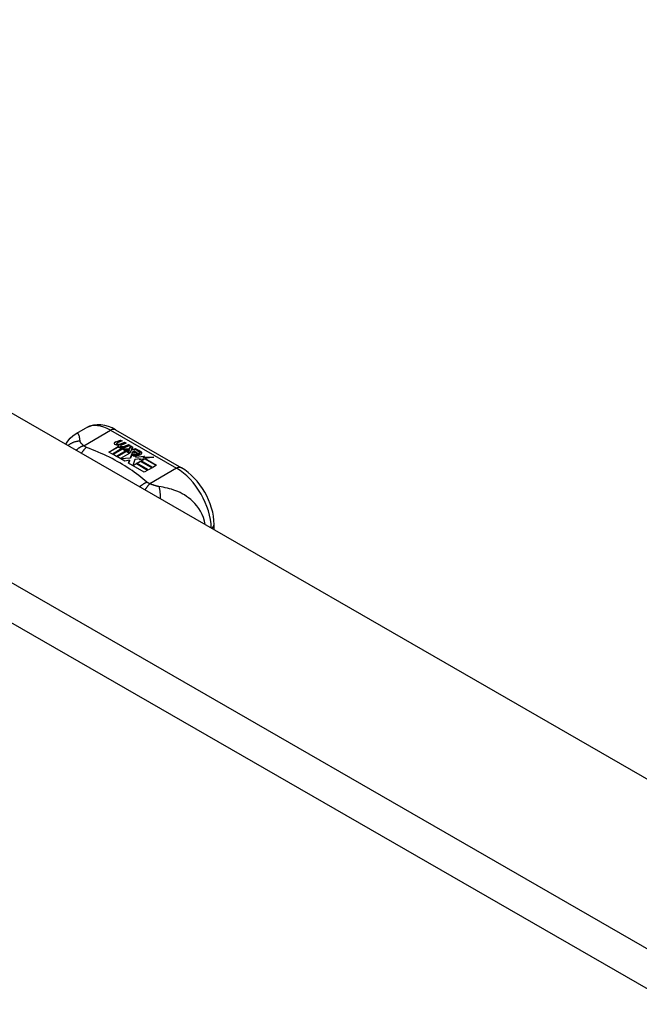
# Model space of a CAD drawing. Header units: inches. Extents: x 532.5 to 626.3, y 209.5 to 285.5.
# Tile 12 of 55: x 535.9 to 538.4, y 281.5 to 285.4. Entities that reach past the tile are written whole.
import ezdxf

# ---------------------------------------------------------------- set-up
doc = ezdxf.new("R2010")
doc.units = ezdxf.units.IN
doc.header["$MEASUREMENT"] = 0
doc.layers.add('Visible Edges(ANSI)', color=7, linetype='Continuous', lineweight=25)
doc.layers.add('Visible Tangent Edges(ANSI)', color=7, linetype='Continuous', lineweight=25)

msp = doc.modelspace()

# ---------------------------------------------------------------- linework, layer by layer
at = {"layer": 'Visible Edges(ANSI)'}
for p, q in [((533.1409, 285.4434), (579.5306, 258.7293)), ((536.1389, 283.7835), (536.179, 283.8066)), ((536.2969, 283.7989), (536.5614, 283.6466)), ((536.2982, 283.7504), (536.3175, 283.7578)), ((536.3175, 283.7578), (536.3238, 283.7543)), ((536.3175, 283.7578), (536.3175, 283.7562)), ((536.2706, 283.7098), (536.3081, 283.7314)), ((536.3081, 283.7297), (536.272, 283.709)), ((536.3227, 283.7237), (536.2846, 283.7017)), ((536.2866, 283.7006), (536.3247, 283.7225)), ((536.3247, 283.7209), (536.288, 283.6998)), ((536.3175, 283.7562), (536.2982, 283.7487)), ((536.3436, 283.7173), (536.3006, 283.6925)), ((536.3014, 283.7436), (536.3014, 283.7419)), ((536.3025, 283.6914), (536.349, 283.7181)), ((536.3238, 283.7543), (536.3046, 283.7466)), ((536.3081, 283.7314), (536.3081, 283.7297)), ((536.31, 283.7408), (536.31, 283.7392)), ((536.31, 283.7392), (536.31, 283.7376)), ((536.3201, 283.7285), (536.3169, 283.727)), ((536.3169, 283.727), (536.3227, 283.7237)), ((536.3169, 283.727), (536.3169, 283.7254)), ((536.3213, 283.7229), (536.3169, 283.7254)), ((536.3173, 283.7344), (536.3173, 283.7328)), ((536.3221, 283.7536), (536.3175, 283.7562)), ((536.3199, 283.7268), (536.3249, 283.7292)), ((536.3253, 283.7237), (536.3199, 283.7268)), ((536.3396, 283.7451), (536.3205, 283.7374)), ((536.3209, 283.7437), (536.3334, 283.7487)), ((536.3334, 283.7471), (536.3209, 283.7421)), ((536.3209, 283.7437), (536.3209, 283.7421)), ((536.3249, 283.7276), (536.3215, 283.7259)), ((536.3249, 283.7292), (536.3235, 283.73)), ((536.3247, 283.7225), (536.3351, 283.7165)), ((536.3247, 283.7225), (536.3247, 283.7209)), ((536.3351, 283.7149), (536.3247, 283.7209)), ((536.3249, 283.7292), (536.3249, 283.7276)), ((536.3556, 283.7359), (536.3253, 283.7237)), ((536.328, 283.7222), (536.352, 283.7228)), ((536.3357, 283.7177), (536.328, 283.7222)), ((536.352, 283.7211), (536.3307, 283.7206)), ((536.3334, 283.7487), (536.3396, 283.7451)), ((536.3334, 283.7487), (536.3334, 283.7471)), ((536.3379, 283.7445), (536.3334, 283.7471)), ((536.3351, 283.7165), (536.3436, 283.7173)), ((536.3507, 283.7191), (536.3357, 283.7177)), ((536.3369, 283.7345), (536.3494, 283.7395)), ((536.3494, 283.7379), (536.3369, 283.7329)), ((536.349, 283.7181), (536.3442, 283.7113)), ((536.3467, 283.7114), (536.3517, 283.7185)), ((536.3494, 283.7395), (536.3556, 283.7359)), ((536.3494, 283.7395), (536.3494, 283.7379)), ((536.3539, 283.7353), (536.3494, 283.7379)), ((536.3517, 283.7185), (536.3507, 283.7191)), ((536.3517, 283.7185), (536.3517, 283.7169)), ((536.352, 283.7228), (536.3588, 283.7341)), ((536.3588, 283.7324), (536.352, 283.7211)), ((536.352, 283.7228), (536.352, 283.7211)), ((536.3604, 283.718), (536.3543, 283.707)), ((536.3588, 283.7341), (536.3665, 283.7297)), ((536.3588, 283.7341), (536.3588, 283.7324)), ((536.3656, 283.7285), (536.3588, 283.7324)), ((536.3851, 283.7189), (536.3604, 283.718)), ((536.3665, 283.7297), (536.3608, 283.7223)), ((536.3608, 283.7223), (536.3619, 283.7217)), ((536.3608, 283.7223), (536.3608, 283.7207)), ((536.3619, 283.7201), (536.3608, 283.7207)), ((536.3619, 283.7217), (536.3775, 283.7233)), ((536.3775, 283.7217), (536.3619, 283.7201)), ((536.3619, 283.7217), (536.3619, 283.7201)), ((536.3775, 283.7233), (536.3851, 283.7189)), ((536.3775, 283.7233), (536.3775, 283.7217)), ((536.3825, 283.7188), (536.3775, 283.7217)), ((536.2846, 283.7017), (536.2706, 283.7098)), ((536.3006, 283.6925), (536.2866, 283.7006)), ((536.3341, 283.6732), (536.3025, 283.6914)), ((536.3471, 283.7154), (536.304, 283.6906)), ((536.3548, 283.7052), (536.3173, 283.6836)), ((536.3173, 283.6836), (536.3576, 283.687)), ((536.3173, 283.6836), (536.3173, 283.6829)), ((536.3576, 283.6853), (536.3187, 283.6821)), ((536.3351, 283.7165), (536.3351, 283.7149)), ((536.3402, 283.7154), (536.3351, 283.7149)), ((536.3442, 283.7113), (536.3548, 283.7052)), ((536.3442, 283.7113), (536.3442, 283.7097)), ((536.3534, 283.7044), (536.3442, 283.7097)), ((536.3543, 283.707), (536.3467, 283.7114)), ((536.3517, 283.7169), (536.3475, 283.711)), ((536.3576, 283.687), (536.3619, 283.7007)), ((536.3619, 283.699), (536.3576, 283.6853)), ((536.3576, 283.687), (536.3576, 283.6853)), ((536.3619, 283.7007), (536.3619, 283.699)), ((536.3737, 283.6799), (536.3658, 283.6553)), ((536.3698, 283.7038), (536.3698, 283.7022)), ((536.3734, 283.7128), (536.3734, 283.7112)), ((536.3734, 283.7128), (536.3907, 283.7029)), ((536.3907, 283.7012), (536.3734, 283.7112)), ((536.3962, 283.6822), (536.3737, 283.6799)), ((536.3857, 283.7008), (536.3744, 283.7074)), ((536.3799, 283.6947), (536.3777, 283.6897)), ((536.3777, 283.6897), (536.4133, 283.6932)), ((536.4108, 283.6913), (536.3777, 283.6881)), ((536.3777, 283.6897), (536.3777, 283.6881)), ((536.3822, 283.7143), (536.3864, 283.7167)), ((536.3864, 283.7151), (536.3841, 283.7138)), ((536.3857, 283.7008), (536.3857, 283.6992)), ((536.3864, 283.7167), (536.3864, 283.7151)), ((536.3907, 283.7029), (536.3907, 283.7012)), ((536.4134, 283.6828), (536.3923, 283.6789)), ((536.3923, 283.6789), (536.3962, 283.6822)), ((536.394, 283.7061), (536.394, 283.7045)), ((536.3962, 283.6806), (536.3948, 283.6794)), ((536.3962, 283.6822), (536.3962, 283.6806)), ((536.3998, 283.6749), (536.4134, 283.6828)), ((536.4134, 283.6811), (536.4013, 283.6741)), ((536.4133, 283.6932), (536.4075, 283.6888)), ((536.4075, 283.6888), (536.45, 283.6894)), ((536.4075, 283.6888), (536.4075, 283.6871)), ((536.4402, 283.6876), (536.4075, 283.6871)), ((536.4134, 283.6828), (536.4134, 283.6811)), ((536.45, 283.6894), (536.4158, 283.6832)), ((536.4158, 283.6832), (536.4615, 283.6569)), ((536.4158, 283.6832), (536.4158, 283.6816)), ((536.4601, 283.656), (536.4158, 283.6816)), ((536.3529, 283.6766), (536.3341, 283.6732)), ((536.3489, 283.6647), (536.3529, 283.6766)), ((536.412, 283.6284), (536.3489, 283.6647)), ((536.3529, 283.6749), (536.3494, 283.6644)), ((536.3529, 283.6766), (536.3529, 283.6749)), ((536.3658, 283.6553), (536.3806, 283.6639)), ((536.3658, 283.6553), (536.3658, 283.655)), ((536.3806, 283.6622), (536.3669, 283.6543)), ((536.3806, 283.6639), (536.4271, 283.6371)), ((536.3806, 283.6639), (536.3806, 283.6622)), ((536.4257, 283.6363), (536.3806, 283.6622)), ((536.3826, 283.665), (536.3977, 283.6737)), ((536.4291, 283.6382), (536.3826, 283.665)), ((536.3977, 283.6721), (536.384, 283.6642)), ((536.3977, 283.6737), (536.4442, 283.6469)), ((536.3977, 283.6737), (536.3977, 283.6721)), ((536.4428, 283.6461), (536.3977, 283.6721)), ((536.4464, 283.6482), (536.3998, 283.6749)), ((536.4442, 283.6469), (536.4291, 283.6382)), ((536.4615, 283.6569), (536.4464, 283.6482)), ((536.4271, 283.6371), (536.412, 283.6284)), ((536.6925, 283.3982), (536.6925, 283.4196))]:
    msp.add_line(p, q, dxfattribs=at)
at = {"layer": 'Visible Edges(ANSI)', "flags": 128}
for points in [[(536.2969, 283.7989), (536.2829, 283.8062), (536.2685, 283.812), (536.2537, 283.8162), (536.2386, 283.8187), (536.2233, 283.8191), (536.208, 283.8174), (536.1931, 283.8132), (536.179, 283.8066)], [(536.0975, 283.7408), (536.1053, 283.7534), (536.115, 283.7649), (536.1263, 283.775), (536.1389, 283.7835)], [(536.6925, 283.4196), (536.6918, 283.4357), (536.6898, 283.452), (536.6867, 283.4685), (536.6824, 283.485), (536.6769, 283.5014), (536.6704, 283.5176), (536.663, 283.5335), (536.6546, 283.5491), (536.6453, 283.5641), (536.6352, 283.5786), (536.6244, 283.5923), (536.6129, 283.6052), (536.6008, 283.6172), (536.5882, 283.6281), (536.575, 283.638), (536.5614, 283.6466)]]:
    msp.add_lwpolyline(points, dxfattribs=at)
at = {"layer": 'Visible Edges(ANSI)'}
for centre, major_axis, start_param, end_param in [((536.2981, 283.7443), (-0.007, 0), 5.820233, 7.062977), ((536.2981, 283.7427), (-0.007, 0), 5.820233, 6.078955), ((536.309, 283.7412), (0.0192, 0), 2.164208, 2.67864), ((536.309, 283.7396), (-0.0192, 0), 5.305801, 5.820233), ((536.3047, 283.7481), (-0.0164, 0), 0.779792, 1.90155), ((536.3054, 283.7436), (-0.004, 0), 5.90879, 7.175095), ((536.3054, 283.7419), (-0.004, 0), 0, 0.89191), ((536.3093, 283.7427), (-0.0082, 0), 5.323118, 5.90879), ((536.3082, 283.7455), (0.0084, 0), 4.033503, 4.932446), ((536.3082, 283.7439), (-0.0084, 0), 0.89191, 1.767313), ((536.3135, 283.7353), (-0.00676, 0), 5.794367, 7.059467), ((536.3135, 283.7336), (-0.00676, 0), 5.794367, 6.071487), ((536.3244, 283.7319), (0.0192, 0), 2.419321, 2.652775), ((536.3244, 283.7303), (-0.0192, 0), 5.560914, 5.794367), ((536.3196, 283.7378), (0.016, 0), 3.905964, 4.740051), ((536.3196, 283.7361), (-0.016, 0), 0.764371, 1.402544), ((536.3201, 283.739), (-0.016, 0), 0.776281, 1.787416), ((536.3028, 283.7582), (0.031, 0), 4.949028, 5.337665), ((536.3028, 283.7565), (-0.031, 0), 1.80809, 2.196072), ((536.3213, 283.7344), (-0.004, 0), 5.908937, 7.173827), ((536.3213, 283.7328), (-0.004, 0), 0, 0.890642), ((536.3252, 283.7336), (-0.0082, 0), 5.323254, 5.908937), ((536.324, 283.7364), (0.0084, 0), 4.032234, 4.932287), ((536.324, 283.7348), (-0.0084, 0), 0.890642, 1.484281), ((536.324, 283.7348), (-0.0084, 0), 1.514337, 1.790695), ((536.3191, 283.7491), (0.031, 0), 4.932287, 5.323254), ((536.3191, 283.7475), (-0.031, 0), 1.790695, 2.181662), ((536.3721, 283.7045), (-0.0101, 0), 5.913952, 6.982716), ((536.3806, 283.7074), (0.022, 0), 3.701478, 4.680599), ((536.3806, 283.7058), (-0.022, 0), 0.559885, 1.507168), ((536.3721, 283.7029), (-0.0101, 0), 5.913952, 6.142632), ((536.3802, 283.7027), (-0.0188, 0), 5.081623, 5.913952), ((536.3802, 283.7011), (-0.0188, 0), 5.081623, 5.913952), ((536.3806, 283.7074), (-0.0199, 0), 0.617996, 1.556283), ((536.3762, 283.7038), (-0.00637, 0), 4.999578, 6.390788), ((536.3762, 283.7022), (-0.00637, 0), 0, 0.107602), ((536.3771, 283.7039), (-0.0073, 0), 0.107602, 1.123637), ((536.3771, 283.7023), (-0.0073, 0), 0.107602, 1.123637), ((536.3788, 283.7059), (0.0112, 0), 4.26523, 5.375571), ((536.3788, 283.7043), (0.0112, 0), 4.26523, 5.375571), ((536.3807, 283.7112), (-0.0265, 0), 1.556283, 2.296236), ((536.3744, 283.7034), (0.0205, 0), 0.343453, 1.17916), ((536.3676, 283.6961), (0.0405, 0), 0.638101, 1.087938), ((536.3676, 283.6944), (-0.0405, 0), 3.779694, 4.229531), ((536.3876, 283.7061), (0.0064, 0), 5.210263, 6.626638), ((536.3876, 283.7045), (0.0064, 0), 5.210263, 6.283185), ((536.3896, 283.7055), (0.0132, 0), 5.437829, 6.921287), ((536.3896, 283.7038), (0.0132, 0), 0.108138, 0.638101)]:
    msp.add_ellipse(centre, major_axis=major_axis, ratio=0.575862, start_param=start_param, end_param=end_param, dxfattribs=at)
at = {"layer": 'Visible Tangent Edges(ANSI)'}
for p, q in [((532.5505, 285.1034), (578.9402, 258.3893)), ((578.8702, 258.2681), (532.4805, 284.9821)), ((536.1697, 283.735), (536.2773, 283.7969)), ((536.2773, 283.7969), (536.5417, 283.6446)), ((536.2918, 283.7461), (536.2918, 283.7445)), ((536.2982, 283.7504), (536.2982, 283.7487)), ((536.3029, 283.7418), (536.3029, 283.7401)), ((536.3075, 283.7371), (536.3075, 283.7354)), ((536.3187, 283.7327), (536.3187, 283.731)), ((536.3259, 283.7317), (536.3259, 283.7301)), ((536.3369, 283.7345), (536.3369, 283.7329)), ((536.3626, 283.7066), (536.3626, 283.705)), ((536.3699, 283.7034), (536.3699, 283.7018)), ((536.374, 283.7001), (536.374, 283.6985)), ((536.4001, 283.71), (536.4001, 283.7083)), ((536.5417, 283.6446), (536.4342, 283.5827))]:
    msp.add_line(p, q, dxfattribs=at)
at = {"layer": 'Visible Tangent Edges(ANSI)', "flags": 128}
for points in [[(536.1548, 283.7534), (536.1545, 283.7558), (536.1542, 283.7582), (536.1539, 283.7605), (536.1536, 283.7627), (536.1533, 283.7648), (536.153, 283.7669), (536.1526, 283.7688), (536.1522, 283.7707), (536.1518, 283.7725), (536.1513, 283.7742), (536.1508, 283.7758), (536.1503, 283.7773), (536.1497, 283.7787), (536.149, 283.78), (536.1483, 283.7811), (536.1476, 283.7821), (536.1467, 283.783), (536.1458, 283.7837), (536.1449, 283.7842), (536.1438, 283.7845), (536.1427, 283.7846), (536.1415, 283.7845), (536.1403, 283.7841), (536.1389, 283.7835)], [(536.1548, 283.7534), (536.1528, 283.7533), (536.1507, 283.7532), (536.1486, 283.753), (536.1464, 283.7528), (536.1443, 283.7525), (536.1422, 283.7522), (536.1401, 283.7518), (536.138, 283.7513), (536.1359, 283.7508), (536.1338, 283.7502), (536.1317, 283.7495), (536.1296, 283.7488), (536.1275, 283.748), (536.1255, 283.7472), (536.1235, 283.7463), (536.1215, 283.7453), (536.1195, 283.7443), (536.1176, 283.7432), (536.1156, 283.7421), (536.1138, 283.7409), (536.112, 283.7396), (536.1102, 283.7383), (536.1084, 283.7369), (536.1067, 283.7355)], [(536.1697, 283.735), (536.1685, 283.7346), (536.1672, 283.7341), (536.1659, 283.7336), (536.1646, 283.7331), (536.1634, 283.7326), (536.1621, 283.732), (536.1608, 283.7314), (536.1595, 283.7308), (536.1582, 283.7301), (536.1569, 283.7294), (536.1556, 283.7287), (536.1542, 283.728), (536.1529, 283.7272), (536.1516, 283.7264), (536.1503, 283.7256), (536.149, 283.7248), (536.1477, 283.7239), (536.1464, 283.723), (536.1452, 283.722), (536.1439, 283.7211), (536.1426, 283.7201), (536.1413, 283.7191), (536.1401, 283.7181), (536.1388, 283.717)], [(536.1697, 283.735), (536.1686, 283.7359), (536.1675, 283.7368), (536.1664, 283.7377), (536.1654, 283.7386), (536.1644, 283.7395), (536.1634, 283.7404), (536.1625, 283.7412), (536.1617, 283.7421), (536.1609, 283.7429), (536.1601, 283.7438), (536.1594, 283.7446), (536.1587, 283.7455), (536.1581, 283.7462), (536.1576, 283.7469), (536.1571, 283.7476), (536.1567, 283.7483), (536.1563, 283.7489), (536.156, 283.7496), (536.1557, 283.7502), (536.1555, 283.7509), (536.1552, 283.7515), (536.1551, 283.7521), (536.1549, 283.7527), (536.1548, 283.7534)], [(536.1801, 283.7285), (536.1793, 283.7278), (536.1785, 283.7271), (536.1776, 283.7264), (536.1768, 283.7256), (536.176, 283.7248), (536.1751, 283.724), (536.1743, 283.7232), (536.1734, 283.7223), (536.1726, 283.7214), (536.1718, 283.7205), (536.1709, 283.7195), (536.1701, 283.7185), (536.1692, 283.7175), (536.1684, 283.7165), (536.1675, 283.7154), (536.1667, 283.7144), (536.1658, 283.7132), (536.165, 283.7121), (536.1642, 283.7109), (536.1633, 283.7098), (536.1625, 283.7086), (536.1617, 283.7073), (536.1609, 283.7061), (536.16, 283.7048)], [(536.1801, 283.7285), (536.1796, 283.7287), (536.1791, 283.7289), (536.1786, 283.7291), (536.1781, 283.7294), (536.1776, 283.7296), (536.1772, 283.7298), (536.1767, 283.7301), (536.1762, 283.7303), (536.1758, 283.7306), (536.1753, 283.7308), (536.1749, 283.7311), (536.1745, 283.7313), (536.1741, 283.7316), (536.1736, 283.7319), (536.1732, 283.7322), (536.1728, 283.7325), (536.1724, 283.7328), (536.172, 283.7331), (536.1716, 283.7334), (536.1712, 283.7337), (536.1708, 283.734), (536.1705, 283.7343), (536.1701, 283.7347), (536.1697, 283.735)], [(536.4229, 283.5887), (536.4148, 283.5956), (536.4067, 283.6024), (536.3984, 283.6092), (536.3899, 283.6159), (536.3811, 283.6225), (536.3722, 283.629), (536.363, 283.6354), (536.3537, 283.6417), (536.3441, 283.648), (536.3344, 283.6541), (536.3245, 283.6601), (536.3144, 283.666), (536.3041, 283.6718), (536.2936, 283.6775), (536.283, 283.6832), (536.2722, 283.6886), (536.2612, 283.694), (536.2501, 283.6993), (536.2388, 283.7045), (536.2273, 283.7095), (536.2157, 283.7144), (536.204, 283.7192), (536.192, 283.7239), (536.1801, 283.7285)], [(536.4229, 283.5887), (536.4217, 283.5882), (536.4205, 283.5877), (536.4194, 283.5872), (536.4182, 283.5866), (536.417, 283.586), (536.4158, 283.5854), (536.4145, 283.5848), (536.4133, 283.5842), (536.4121, 283.5835), (536.4109, 283.5828), (536.4096, 283.582), (536.4084, 283.5813), (536.4072, 283.5805), (536.4059, 283.5797), (536.4047, 283.5789), (536.4035, 283.578), (536.4022, 283.5771), (536.401, 283.5762), (536.3997, 283.5753), (536.3985, 283.5743), (536.3973, 283.5733), (536.3961, 283.5723), (536.3948, 283.5713), (536.3936, 283.5703)], [(536.4342, 283.5827), (536.4335, 283.582), (536.4327, 283.5812), (536.432, 283.5804), (536.4312, 283.5796), (536.4304, 283.5788), (536.4297, 283.5779), (536.4289, 283.577), (536.4281, 283.5761), (536.4273, 283.5751), (536.4265, 283.5742), (536.4257, 283.5732), (536.4249, 283.5721), (536.4241, 283.5711), (536.4233, 283.57), (536.4225, 283.5689), (536.4217, 283.5677), (536.4209, 283.5666), (536.4201, 283.5654), (536.4193, 283.5642), (536.4185, 283.563), (536.4176, 283.5617), (536.4168, 283.5604), (536.416, 283.5592), (536.4152, 283.5578)], [(536.4342, 283.5827), (536.4336, 283.5829), (536.433, 283.5831), (536.4325, 283.5834), (536.4319, 283.5836), (536.4313, 283.5838), (536.4308, 283.584), (536.4303, 283.5843), (536.4297, 283.5845), (536.4292, 283.5847), (536.4287, 283.585), (536.4283, 283.5852), (536.4278, 283.5855), (536.4273, 283.5857), (536.4269, 283.586), (536.4265, 283.5862), (536.426, 283.5865), (536.4256, 283.5867), (536.4252, 283.587), (536.4248, 283.5873), (536.4244, 283.5876), (536.424, 283.5878), (536.4236, 283.5881), (536.4233, 283.5884), (536.4229, 283.5887)], [(536.4709, 283.5714), (536.4695, 283.5716), (536.4682, 283.5718), (536.4669, 283.5721), (536.4655, 283.5723), (536.4641, 283.5726), (536.4627, 283.573), (536.4613, 283.5733), (536.4599, 283.5737), (536.4585, 283.574), (536.4571, 283.5744), (536.4556, 283.5749), (536.454, 283.5754), (536.4523, 283.5759), (536.4506, 283.5765), (536.449, 283.577), (536.4473, 283.5776), (536.4456, 283.5782), (536.444, 283.5788), (536.4423, 283.5795), (536.4407, 283.5801), (536.439, 283.5808), (536.4374, 283.5814), (536.4358, 283.5821), (536.4342, 283.5827)], [(536.6565, 283.4189), (536.6536, 283.4331), (536.6493, 283.4468), (536.644, 283.4599), (536.6377, 283.4721), (536.6307, 283.4834), (536.6231, 283.4937), (536.6152, 283.5031), (536.607, 283.5115), (536.5986, 283.5191), (536.5901, 283.526), (536.5816, 283.5321), (536.573, 283.5376), (536.5644, 283.5426), (536.5558, 283.5469), (536.5473, 283.5509), (536.5388, 283.5543), (536.5302, 283.5574), (536.5218, 283.5602), (536.5133, 283.5627), (536.5049, 283.5648), (536.4964, 283.5668), (536.4879, 283.5685), (536.4794, 283.57), (536.4709, 283.5714)], [(536.4709, 283.5714), (536.4713, 283.5699), (536.4717, 283.5683), (536.4721, 283.5667), (536.4724, 283.5651), (536.4728, 283.5634), (536.4731, 283.5616), (536.4734, 283.5598), (536.4737, 283.5579), (536.474, 283.556), (536.4743, 283.5541), (536.4745, 283.5521), (536.4747, 283.55), (536.4749, 283.548), (536.4751, 283.5459), (536.4753, 283.5437), (536.4754, 283.5415), (536.4755, 283.5393), (536.4756, 283.537), (536.4756, 283.5348), (536.4757, 283.5325), (536.4757, 283.5302), (536.4757, 283.5278), (536.4756, 283.5255), (536.4756, 283.5231)]]:
    msp.add_lwpolyline(points, dxfattribs=at)
at = {"layer": 'Visible Tangent Edges(ANSI)'}
for centre, major_axis, ratio, start_param, end_param in [((536.2773, 283.636), (-0.0982, 0.1706), 0.578093, 5.499721, 6.283185), ((536.2773, 283.7648), (0.0196, 0.0341), 0.578093, 0, 0.783464), ((536.5417, 283.6125), (0.0196, 0.0341), 0.578093, 0, 0.783464), ((536.5417, 283.4837), (0.0982, -0.1706), 0.578093, 0.795218, 2.358128), ((536.6531, 283.4196), (0.0394, 0), 0.575862, 5.537379, 6.283185)]:
    msp.add_ellipse(centre, major_axis=major_axis, ratio=ratio, start_param=start_param, end_param=end_param, dxfattribs=at)

doc.saveas('drawing.dxf')
